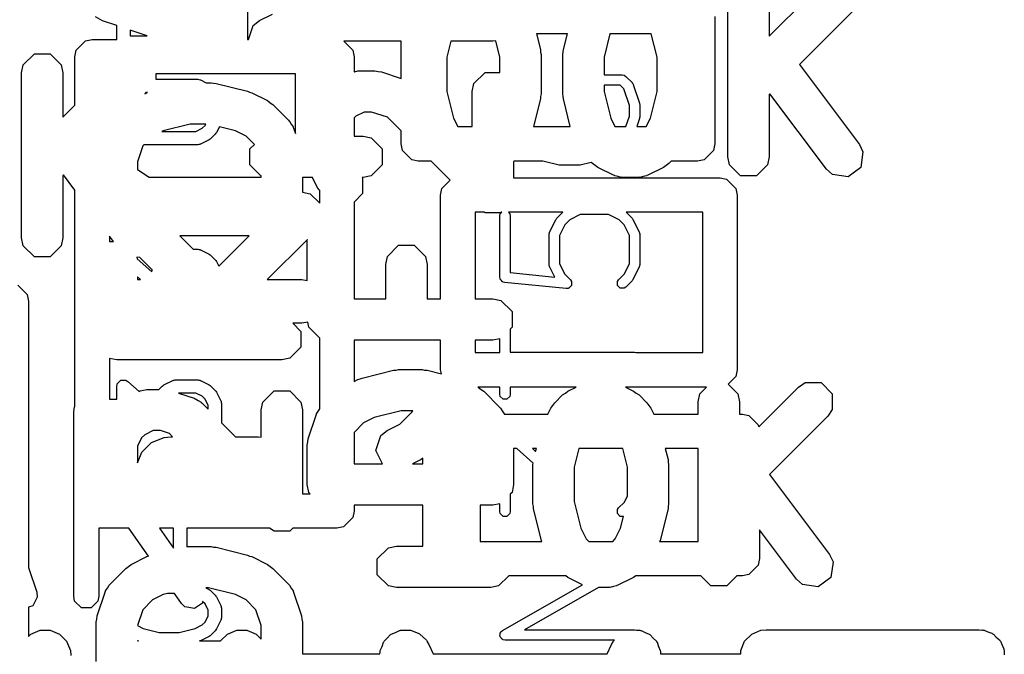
# Model space of a CAD drawing. Extents: x 95.1 to 121.9, y -82.3 to -63.1.
# Tile 17 of 35: x 110.4 to 113.2, y -77.9 to -76. Entities that reach past the tile are written whole.
import ezdxf

# ---------------------------------------------------------------- set-up
doc = ezdxf.new("R2010")
doc.units = 0
doc.layers.add('BLACK', color=7, linetype='CONTINUOUS')

msp = doc.modelspace()

# ---------------------------------------------------------------- linework, layer by layer
at = {"layer": 'BLACK', "linetype": 'CONTINUOUS'}
for p, q in [((112.534, -76.06425), (112.705859, -75.892391)), ((111.017617, -75.908), (111.017617, -76.0738)), ((112.414, -76.414817), (112.414, -75.934817)), ((112.534, -75.934817), (112.534, -76.06425)), ((112.790712, -75.977244), (112.621794, -76.14616)), ((110.595786, -76.019206), (110.575448, -76.007612)), ((111.05288, -76.018295), (111.089885, -75.999791)), ((112.376, -76.007), (112.376, -76.377)), ((110.637438, -76.03309), (110.595786, -76.019206)), ((110.637438, -76.0738), (110.637438, -76.03309)), ((111.02067, -76.0738), (111.034386, -76.032648)), ((111.034386, -76.032648), (111.05288, -76.018295)), ((110.725752, -76.062528), (110.6763, -76.046044)), ((110.6763, -76.046044), (110.6763, -76.062528)), ((110.6763, -76.062528), (110.725752, -76.062528)), ((111.857822, -76.057), (111.869352, -76.103122)), ((111.947321, -76.057), (111.857822, -76.057)), ((111.935791, -76.103122), (111.947321, -76.057)), ((112.071015, -76.057), (112.054, -76.125061)), ((112.191271, -76.057), (112.071015, -76.057)), ((112.208286, -76.125061), (112.191271, -76.057)), ((110.520006, -76.104666), (110.547066, -76.077606)), ((110.547066, -76.077606), (110.5662, -76.0738)), ((110.5662, -76.0738), (110.637438, -76.0738)), ((111.017617, -76.0738), (111.02067, -76.0738)), ((111.297848, -76.07892), (111.323594, -76.104666)), ((111.464, -76.07892), (111.297848, -76.07892)), ((111.464, -76.186679), (111.464, -76.07892)), ((111.608392, -76.07892), (111.596857, -76.125061)), ((111.730985, -76.07892), (111.608392, -76.07892)), ((111.739199, -76.077286), (111.730985, -76.07892)), ((111.751143, -76.125061), (111.739199, -76.077286)), ((110.365567, -76.147456), (110.398039, -76.114984)), ((110.398039, -76.114984), (110.443961, -76.114984)), ((110.443961, -76.114984), (110.476433, -76.147456)), ((110.5162, -76.1238), (110.520006, -76.104666)), ((110.5162, -76.26465), (110.5162, -76.1238)), ((111.323594, -76.104666), (111.3274, -76.1238)), ((111.3274, -76.1238), (111.3274, -76.167619)), ((111.596857, -76.125061), (111.596857, -76.224572)), ((111.751143, -76.169201), (111.751143, -76.125061)), ((111.869352, -76.103122), (111.869709, -76.110466)), ((111.869709, -76.110466), (111.871143, -76.117674)), ((111.871143, -76.117674), (111.871143, -76.23196)), ((111.934, -76.117674), (111.935433, -76.110466)), ((111.934, -76.23196), (111.934, -76.117674)), ((111.935433, -76.110466), (111.935791, -76.103122)), ((112.054, -76.125061), (112.054, -76.176435)), ((112.208286, -76.224572), (112.208286, -76.125061)), ((110.361, -76.170417), (110.365567, -76.147456)), ((110.476433, -76.147456), (110.481, -76.170417)), ((112.621794, -76.14616), (112.796286, -76.378817)), ((110.361, -76.650417), (110.361, -76.170417)), ((110.481, -76.170417), (110.481, -76.29985)), ((110.750719, -76.1738), (110.750719, -76.189165)), ((111.156857, -76.1738), (110.750719, -76.1738)), ((111.156857, -76.347411), (111.156857, -76.1738)), ((111.3274, -76.167619), (111.328884, -76.167324)), ((111.328884, -76.167324), (111.33816, -76.164785)), ((111.33816, -76.164785), (111.339465, -76.16522)), ((111.339465, -76.16522), (111.342413, -76.164634)), ((111.342413, -76.164634), (111.388128, -76.164634)), ((111.388128, -76.164634), (111.397561, -76.16651)), ((111.397561, -76.16651), (111.407102, -76.167713)), ((111.407102, -76.167713), (111.464, -76.186679)), ((111.675552, -76.201673), (111.708024, -76.169201)), ((111.708024, -76.169201), (111.751143, -76.169201)), ((112.054, -76.176435), (112.106758, -76.176435)), ((112.106758, -76.176435), (112.112481, -76.177573)), ((112.112481, -76.177573), (112.117332, -76.180815)), ((112.117332, -76.180815), (112.135262, -76.198743)), ((110.750719, -76.189165), (110.872152, -76.189165)), ((110.872152, -76.189165), (110.873106, -76.189354)), ((110.873106, -76.189354), (110.873529, -76.189214)), ((110.873529, -76.189214), (110.876532, -76.190036)), ((110.876532, -76.190036), (110.879588, -76.190644)), ((110.879588, -76.190644), (110.879902, -76.190958)), ((110.879902, -76.190958), (110.880842, -76.191216)), ((110.880842, -76.191216), (110.897265, -76.199428)), ((110.897265, -76.199428), (110.911902, -76.199428)), ((110.911902, -76.199428), (110.919109, -76.200861)), ((110.919109, -76.200861), (110.926454, -76.201219)), ((110.926454, -76.201219), (111.017883, -76.224076)), ((111.670985, -76.224634), (111.675552, -76.201673)), ((112.100564, -76.206345), (112.054, -76.206345)), ((112.054, -76.206345), (112.054, -76.224572)), ((112.111615, -76.217395), (112.100564, -76.206345)), ((112.135262, -76.198743), (112.135678, -76.199365)), ((112.135678, -76.199365), (112.135985, -76.199519)), ((112.135985, -76.199519), (112.13717, -76.201598)), ((112.13717, -76.201598), (112.138504, -76.203594)), ((112.138504, -76.203594), (112.138504, -76.203938)), ((112.138504, -76.203938), (112.138875, -76.204589)), ((112.138875, -76.204589), (112.156802, -76.258373)), ((110.722529, -76.228027), (110.718804, -76.231751)), ((110.718804, -76.231751), (110.725069, -76.228619)), ((110.72723, -76.228027), (110.722529, -76.228027)), ((110.725069, -76.228619), (110.72723, -76.228027)), ((111.017883, -76.224076), (111.023825, -76.226883)), ((111.023825, -76.226883), (111.030164, -76.228619)), ((111.030164, -76.228619), (111.075878, -76.251476)), ((111.596857, -76.224572), (111.616325, -76.302446)), ((111.670985, -76.327), (111.670985, -76.224634)), ((111.869709, -76.239167), (111.869352, -76.246512)), ((111.871143, -76.23196), (111.869709, -76.239167)), ((111.935433, -76.239167), (111.934, -76.23196)), ((111.935791, -76.246512), (111.935433, -76.239167)), ((112.054, -76.224572), (112.073468, -76.302446)), ((112.12766, -76.26553), (112.111615, -76.217395)), ((112.188817, -76.302446), (112.208286, -76.224572)), ((112.536079, -76.231874), (112.534, -76.233954)), ((112.534, -76.233954), (112.534, -76.414817)), ((112.700286, -76.450817), (112.536079, -76.231874)), ((110.481, -76.29985), (110.5162, -76.26465)), ((111.075878, -76.251476), (111.083482, -76.257378)), ((111.083482, -76.257378), (111.091471, -76.262716)), ((111.091471, -76.262716), (111.137187, -76.308431)), ((111.869352, -76.246512), (111.84923, -76.327)), ((111.955913, -76.327), (111.935791, -76.246512)), ((112.12766, -76.29653), (112.12766, -76.26553)), ((112.156802, -76.258373), (112.157101, -76.260747)), ((112.157101, -76.260747), (112.15757, -76.263102)), ((112.15757, -76.263102), (112.15757, -76.298958)), ((111.33224, -76.296803), (111.3274, -76.301643)), ((111.356578, -76.284634), (111.33224, -76.296803)), ((111.378391, -76.284634), (111.356578, -76.284634)), ((111.424289, -76.299933), (111.378391, -76.284634)), ((112.117503, -76.327), (112.12766, -76.29653)), ((110.850719, -76.319428), (110.772843, -76.338896)), ((110.896321, -76.319428), (110.850719, -76.319428)), ((110.885971, -76.331926), (110.894173, -76.323724)), ((110.894173, -76.323724), (110.896321, -76.319428)), ((111.137187, -76.308431), (111.138856, -76.310929)), ((111.138856, -76.310929), (111.140087, -76.311545)), ((111.140087, -76.311545), (111.144847, -76.319896)), ((111.144847, -76.319896), (111.150193, -76.327896)), ((111.3274, -76.301643), (111.3274, -76.354817)), ((111.464, -76.339644), (111.424289, -76.299933)), ((111.616325, -76.302446), (111.628602, -76.327)), ((112.073468, -76.302446), (112.085745, -76.327)), ((112.156802, -76.303687), (112.149031, -76.327)), ((112.157101, -76.301312), (112.156802, -76.303687)), ((112.15757, -76.298958), (112.157101, -76.301312)), ((112.17654, -76.327), (112.188817, -76.302446)), ((110.772843, -76.338896), (110.768375, -76.34113)), ((110.768375, -76.34113), (110.867564, -76.34113)), ((110.867564, -76.34113), (110.885971, -76.331926)), ((110.923883, -76.348974), (110.911219, -76.361637)), ((110.925613, -76.346385), (110.923883, -76.348974)), ((110.927524, -76.343923), (110.925613, -76.346385)), ((110.935853, -76.327262), (110.927524, -76.343923)), ((110.982389, -76.338896), (110.935853, -76.327262)), ((111.013505, -76.354454), (110.982389, -76.338896)), ((111.037593, -76.378543), (111.013505, -76.354454)), ((111.150193, -76.327896), (111.150193, -76.329272)), ((111.150193, -76.329272), (111.151681, -76.331883)), ((111.151681, -76.331883), (111.156857, -76.347411)), ((111.3274, -76.354817), (111.354, -76.354817)), ((111.354, -76.354817), (111.376961, -76.359384)), ((111.464, -76.377), (111.464, -76.339644)), ((111.628602, -76.327), (111.670985, -76.327)), ((111.84923, -76.327), (111.955913, -76.327)), ((112.085745, -76.327), (112.117503, -76.327)), ((112.149031, -76.327), (112.17654, -76.327)), ((110.712916, -76.383267), (110.697617, -76.429165)), ((110.716191, -76.379992), (110.712916, -76.383267)), ((110.872152, -76.379992), (110.716191, -76.379992)), ((110.873106, -76.379802), (110.872152, -76.379992)), ((110.873529, -76.379943), (110.873106, -76.379802)), ((110.876532, -76.37912), (110.873529, -76.379943)), ((110.879588, -76.378513), (110.876532, -76.37912)), ((110.879902, -76.378198), (110.879588, -76.378513)), ((110.880842, -76.377941), (110.879902, -76.378198)), ((110.90617, -76.365276), (110.880842, -76.377941)), ((110.908632, -76.363364), (110.90617, -76.365276)), ((110.911219, -76.361637), (110.908632, -76.363364)), ((111.024281, -76.391856), (111.037593, -76.378543)), ((111.376961, -76.359384), (111.409433, -76.391856)), ((111.467806, -76.396134), (111.464, -76.377)), ((112.376, -76.377), (112.372194, -76.396134)), ((112.796286, -76.378817), (112.806409, -76.399926)), ((111.024281, -76.437778), (111.024281, -76.391856)), ((111.409433, -76.391856), (111.409433, -76.437778)), ((111.494866, -76.423194), (111.467806, -76.396134)), ((112.372194, -76.396134), (112.345134, -76.423194)), ((112.806409, -76.399926), (112.799914, -76.445387)), ((110.697617, -76.429165), (110.697617, -76.452105)), ((111.056753, -76.47025), (111.024281, -76.437778)), ((111.409433, -76.437778), (111.376961, -76.47025)), ((111.514, -76.427), (111.494866, -76.423194)), ((111.551356, -76.427), (111.514, -76.427)), ((111.607014, -76.482658), (111.551356, -76.427)), ((111.792383, -76.427), (111.790985, -76.428398)), ((111.790985, -76.428398), (111.790985, -76.476)), ((111.876003, -76.427), (111.792383, -76.427)), ((111.923851, -76.438962), (111.876003, -76.427)), ((111.925677, -76.439051), (111.923851, -76.438962)), ((111.927478, -76.439409), (111.925677, -76.439051)), ((111.981262, -76.439409), (111.927478, -76.439409)), ((111.983062, -76.439051), (111.981262, -76.439409)), ((111.984889, -76.438962), (111.983062, -76.439051)), ((112.016755, -76.430995), (111.984889, -76.438962)), ((112.020146, -76.434386), (112.016755, -76.430995)), ((112.028137, -76.439725), (112.020146, -76.434386)), ((112.035739, -76.445626), (112.028137, -76.439725)), ((112.234151, -76.439723), (112.226547, -76.445626)), ((112.24214, -76.434386), (112.234151, -76.439723)), ((112.249526, -76.427), (112.24214, -76.434386)), ((112.326, -76.427), (112.249526, -76.427)), ((112.345134, -76.423194), (112.326, -76.427)), ((112.418567, -76.437778), (112.414, -76.414817)), ((112.451039, -76.47025), (112.418567, -76.437778)), ((112.529433, -76.437778), (112.496961, -76.47025)), ((112.534, -76.414817), (112.529433, -76.437778)), ((110.483079, -76.467474), (110.481, -76.469554)), ((110.481, -76.469554), (110.481, -76.650417)), ((110.5162, -76.511635), (110.483079, -76.467474)), ((110.697617, -76.452105), (110.731572, -76.473714)), ((112.081453, -76.468483), (112.035739, -76.445626)), ((112.084351, -76.469276), (112.081453, -76.468483)), ((112.085325, -76.47025), (112.084351, -76.469276)), ((112.177934, -76.469276), (112.176961, -76.47025)), ((112.180833, -76.468483), (112.177934, -76.469276)), ((112.226547, -76.445626), (112.180833, -76.468483)), ((112.717716, -76.466445), (112.700286, -76.450817)), ((112.763177, -76.47294), (112.717716, -76.466445)), ((112.799914, -76.445387), (112.763177, -76.47294)), ((110.731572, -76.473714), (111.057617, -76.473714)), ((111.057617, -76.470421), (111.056753, -76.47025)), ((111.057617, -76.473714), (111.057617, -76.470421)), ((111.177617, -76.474817), (111.177617, -76.517861)), ((111.206136, -76.474817), (111.177617, -76.474817)), ((111.220176, -76.502896), (111.206136, -76.474817)), ((111.354, -76.474817), (111.351369, -76.474817)), ((111.351369, -76.474817), (111.352132, -76.475959)), ((111.352132, -76.475959), (111.352132, -76.521881)), ((111.376961, -76.47025), (111.354, -76.474817)), ((111.582806, -76.506866), (111.607014, -76.482658)), ((111.790985, -76.476), (112.391, -76.476)), ((112.094757, -76.472126), (112.085325, -76.47025)), ((112.104033, -76.474666), (112.094757, -76.472126)), ((112.105338, -76.47423), (112.104033, -76.474666)), ((112.108286, -76.474817), (112.105338, -76.47423)), ((112.154, -76.474817), (112.108286, -76.474817)), ((112.156947, -76.47423), (112.154, -76.474817)), ((112.158253, -76.474666), (112.156947, -76.47423)), ((112.167528, -76.472126), (112.158253, -76.474666)), ((112.176961, -76.47025), (112.167528, -76.472126)), ((112.391, -76.476), (112.410134, -76.479806)), ((112.410134, -76.479806), (112.437194, -76.506866)), ((112.496961, -76.47025), (112.451039, -76.47025)), ((110.5162, -77.140903), (110.5162, -76.511635)), ((111.177617, -76.517861), (111.2001, -76.522334)), ((111.2001, -76.522334), (111.2274, -76.549634)), ((111.226078, -76.5105), (111.220176, -76.502896)), ((111.2274, -76.512478), (111.226078, -76.5105)), ((111.2274, -76.549634), (111.2274, -76.512478)), ((111.352132, -76.521881), (111.3274, -76.546613)), ((111.579, -76.526), (111.582806, -76.506866)), ((111.579, -76.827492), (111.579, -76.526)), ((112.437194, -76.506866), (112.441, -76.526)), ((112.441, -76.526), (112.441, -77.034)), ((111.3274, -76.546613), (111.3274, -76.827492)), ((111.706213, -76.576), (111.679, -76.576)), ((111.679, -76.576), (111.679, -76.827492)), ((111.708024, -76.57721), (111.706213, -76.576)), ((111.753946, -76.57721), (111.708024, -76.57721)), ((111.751171, -76.585807), (111.752309, -76.580084)), ((111.752309, -76.580084), (111.756393, -76.576)), ((111.755156, -76.576), (111.753946, -76.57721)), ((111.756393, -76.576), (111.755156, -76.576)), ((111.775859, -76.576), (111.779943, -76.580084)), ((111.934063, -76.576), (111.775859, -76.576)), ((111.779943, -76.580084), (111.781081, -76.585807)), ((111.916903, -76.59316), (111.934063, -76.576)), ((111.984792, -76.582834), (111.954266, -76.598097)), ((112.067372, -76.582834), (111.984792, -76.582834)), ((112.0979, -76.598098), (112.067372, -76.582834)), ((112.1181, -76.576), (112.135262, -76.59316)), ((112.341, -76.576), (112.1181, -76.576)), ((112.341, -76.984), (112.341, -76.576)), ((111.751171, -76.765087), (111.751171, -76.585807)), ((111.781081, -76.585807), (111.781081, -76.751552)), ((111.896174, -76.632903), (111.914102, -76.597047)), ((111.914102, -76.597047), (111.915569, -76.595155)), ((111.915569, -76.595155), (111.916903, -76.59316)), ((111.939768, -76.612595), (111.924505, -76.643121)), ((111.954266, -76.598097), (111.939768, -76.612595)), ((112.112396, -76.612593), (112.0979, -76.598098)), ((112.12766, -76.643121), (112.112396, -76.612593)), ((112.135262, -76.59316), (112.136597, -76.595158)), ((112.136597, -76.595158), (112.138063, -76.597047)), ((112.138063, -76.597047), (112.155991, -76.632903)), ((111.894595, -76.639591), (111.89474, -76.638857)), ((111.894595, -76.729231), (111.894595, -76.639591)), ((111.894632, -76.638531), (111.895265, -76.636218)), ((111.89474, -76.638857), (111.894632, -76.638531)), ((111.895265, -76.636218), (111.895733, -76.633868)), ((111.895733, -76.633868), (111.895976, -76.633624)), ((111.895976, -76.633624), (111.896174, -76.632903)), ((112.155991, -76.632903), (112.156188, -76.633624)), ((112.156188, -76.633624), (112.156432, -76.633868)), ((112.156432, -76.633868), (112.156898, -76.636216)), ((112.156898, -76.636216), (112.157533, -76.63853)), ((112.157533, -76.63853), (112.157424, -76.638856)), ((112.157424, -76.638856), (112.15757, -76.639591)), ((112.15757, -76.639591), (112.15757, -76.729231)), ((110.365567, -76.673378), (110.361, -76.650417)), ((110.481, -76.650417), (110.476433, -76.673378)), ((110.628327, -76.661138), (110.6162, -76.644968)), ((110.6162, -76.644968), (110.6162, -76.661138)), ((110.6162, -76.661138), (110.628327, -76.661138)), ((110.821102, -76.6445), (110.859652, -76.68305)), ((111.022498, -76.6445), (110.821102, -76.6445)), ((110.934308, -76.732689), (111.022498, -76.6445)), ((111.191805, -76.654796), (111.075102, -76.7715)), ((111.190985, -76.65892), (111.191805, -76.654796)), ((111.190985, -76.77452), (111.190985, -76.65892)), ((111.924505, -76.643121), (111.924505, -76.725701)), ((112.12766, -76.725701), (112.12766, -76.643121)), ((110.398039, -76.70585), (110.365567, -76.673378)), ((110.476433, -76.673378), (110.443961, -76.70585)), ((110.859652, -76.68305), (110.872152, -76.68305)), ((110.872152, -76.68305), (110.873106, -76.683239)), ((110.873106, -76.683239), (110.873529, -76.683099)), ((110.873529, -76.683099), (110.876532, -76.683921)), ((110.876532, -76.683921), (110.879588, -76.684529)), ((110.879588, -76.684529), (110.879902, -76.684843)), ((110.879902, -76.684843), (110.880842, -76.685101)), ((110.880842, -76.685101), (110.90617, -76.697766)), ((110.90617, -76.697766), (110.908626, -76.699672)), ((111.424123, -76.704531), (111.456595, -76.672059)), ((111.456595, -76.672059), (111.502517, -76.672059)), ((111.502517, -76.672059), (111.534989, -76.704531)), ((110.443961, -76.70585), (110.398039, -76.70585)), ((110.704764, -76.707766), (110.695605, -76.706458)), ((110.695605, -76.706458), (110.696592, -76.711419)), ((110.696592, -76.711419), (110.73955, -76.749007)), ((110.741014, -76.744016), (110.704764, -76.707766)), ((110.908626, -76.699672), (110.91122, -76.701405)), ((110.91122, -76.701405), (110.923884, -76.714069)), ((110.923884, -76.714069), (110.925612, -76.716656)), ((110.925612, -76.716656), (110.927524, -76.719119)), ((110.927524, -76.719119), (110.934308, -76.732689)), ((111.419556, -76.727492), (111.424123, -76.704531)), ((111.419556, -76.827492), (111.419556, -76.727492)), ((111.534989, -76.704531), (111.539556, -76.727492)), ((111.539556, -76.727492), (111.539556, -76.827492)), ((111.924505, -76.725701), (111.939768, -76.756227)), ((112.112396, -76.756228), (112.12766, -76.725701)), ((110.73955, -76.749007), (110.739618, -76.748758)), ((110.739618, -76.748758), (110.740227, -76.7457)), ((110.740227, -76.7457), (110.740543, -76.745383)), ((110.740543, -76.745383), (110.7408, -76.744446)), ((110.7408, -76.744446), (110.741014, -76.744016)), ((111.781081, -76.751552), (111.910459, -76.76449)), ((111.89474, -76.729964), (111.894595, -76.729231)), ((111.894632, -76.730291), (111.89474, -76.729964)), ((111.895265, -76.732603), (111.894632, -76.730291)), ((111.895733, -76.734954), (111.895265, -76.732603)), ((111.895976, -76.735197), (111.895733, -76.734954)), ((111.896174, -76.735919), (111.895976, -76.735197)), ((111.910459, -76.76449), (111.896174, -76.735919)), ((112.155991, -76.735919), (112.138063, -76.771775)), ((112.156188, -76.735197), (112.155991, -76.735919)), ((112.156432, -76.734954), (112.156188, -76.735197)), ((112.156898, -76.732605), (112.156432, -76.734954)), ((112.157533, -76.730292), (112.156898, -76.732605)), ((112.15757, -76.729231), (112.157424, -76.729965)), ((112.157424, -76.729965), (112.157533, -76.730292)), ((110.706241, -76.7715), (110.697617, -76.763953)), ((110.697617, -76.763953), (110.697617, -76.7715)), ((110.697617, -76.7715), (110.706241, -76.7715)), ((111.075102, -76.7715), (111.1758, -76.7715)), ((111.1758, -76.7715), (111.190985, -76.77452)), ((111.751882, -76.768664), (111.751171, -76.765087)), ((111.751808, -76.769407), (111.751882, -76.768664)), ((111.752101, -76.769765), (111.751808, -76.769407)), ((111.752309, -76.77081), (111.752101, -76.769765)), ((111.755869, -76.77437), (111.752309, -76.77081)), ((111.759057, -76.778266), (111.755869, -76.77437)), ((111.760075, -76.778576), (111.759057, -76.778266)), ((111.760403, -76.778904), (111.760075, -76.778576)), ((111.761149, -76.778904), (111.760403, -76.778904)), ((111.764638, -76.779968), (111.761149, -76.778904)), ((111.943918, -76.797896), (111.764638, -76.779968)), ((111.939768, -76.756227), (111.955981, -76.77244)), ((111.955981, -76.77244), (111.959223, -76.777292)), ((111.959223, -76.777292), (111.959223, -76.778082)), ((111.959223, -76.778082), (111.959724, -76.778695)), ((111.959724, -76.778695), (111.959223, -76.783704)), ((111.959223, -76.783704), (111.959223, -76.788738)), ((112.092941, -76.777291), (112.096184, -76.77244)), ((112.092941, -76.788738), (112.092941, -76.777291)), ((112.096184, -76.77244), (112.112396, -76.756228)), ((112.135262, -76.775662), (112.117332, -76.79359)), ((112.136597, -76.773663), (112.135262, -76.775662)), ((112.138063, -76.771775), (112.136597, -76.773663)), ((110.349934, -76.788006), (110.376994, -76.815066)), ((111.949726, -76.797333), (111.943918, -76.797896)), ((111.950338, -76.796832), (111.949726, -76.797333)), ((111.951129, -76.796832), (111.950338, -76.796832)), ((111.954689, -76.793271), (111.951129, -76.796832)), ((111.958585, -76.790084), (111.954689, -76.793271)), ((111.958663, -76.789297), (111.958585, -76.790084)), ((111.959223, -76.788738), (111.958663, -76.789297)), ((112.101034, -76.796832), (112.092941, -76.788738)), ((112.112481, -76.796832), (112.101034, -76.796832)), ((112.117332, -76.79359), (112.112481, -76.796832)), ((110.376994, -76.815066), (110.3808, -76.8342)), ((110.3808, -76.8342), (110.3808, -77.608721)), ((111.3274, -76.827492), (111.419556, -76.827492)), ((111.539556, -76.827492), (111.579, -76.827492)), ((111.679, -76.827492), (111.730985, -76.827492)), ((111.730985, -76.827492), (111.753946, -76.832059)), ((111.753946, -76.832059), (111.786418, -76.864531)), ((111.786418, -76.864531), (111.786418, -76.910453)), ((111.1758, -76.8985), (111.149368, -76.8985)), ((111.149368, -76.8985), (111.17305, -76.922182)), ((111.192513, -76.895175), (111.1758, -76.8985)), ((111.195552, -76.910453), (111.192513, -76.895175)), ((111.17305, -76.922182), (111.17305, -76.968104)), ((111.2274, -76.942301), (111.195552, -76.910453)), ((111.786418, -76.910453), (111.781081, -76.91579)), ((111.781081, -76.91579), (111.781081, -76.983197)), ((111.2274, -77.147276), (111.2274, -76.942301)), ((111.3274, -76.947492), (111.3274, -77.067915)), ((111.579, -76.947492), (111.3274, -76.947492)), ((111.579, -77.034), (111.579, -76.947492)), ((111.730985, -76.947492), (111.679, -76.947492)), ((111.679, -76.947492), (111.679, -76.984)), ((111.751171, -76.943476), (111.730985, -76.947492)), ((111.751171, -76.984), (111.751171, -76.943476)), ((111.17305, -76.968104), (111.140578, -77.000576)), ((111.679, -76.984), (111.751171, -76.984)), ((111.781081, -76.983197), (112.142615, -76.983197)), ((112.142615, -76.983197), (112.146653, -76.984)), ((112.146653, -76.984), (112.341, -76.984)), ((110.637617, -77.005143), (110.6162, -77.000883)), ((110.6162, -77.000883), (110.6162, -77.119365)), ((111.117617, -77.005143), (110.637617, -77.005143)), ((111.140578, -77.000576), (111.117617, -77.005143)), ((111.350718, -77.057854), (111.442147, -77.034997)), ((111.442147, -77.034997), (111.449491, -77.034639)), ((111.449491, -77.034639), (111.456699, -77.033206)), ((111.456699, -77.033206), (111.52527, -77.033206)), ((111.52527, -77.033206), (111.532477, -77.034639)), ((111.532477, -77.034639), (111.539822, -77.034997)), ((111.539822, -77.034997), (111.581258, -77.045356)), ((111.581258, -77.045356), (111.579, -77.034)), ((112.441, -77.034), (112.437194, -77.053134)), ((110.638917, -77.074956), (110.64375, -77.070122)), ((110.64375, -77.070122), (110.648255, -77.064974)), ((110.648255, -77.064974), (110.648944, -77.064928)), ((110.648944, -77.064928), (110.649433, -77.06444)), ((110.649433, -77.06444), (110.656267, -77.06444)), ((110.656267, -77.06444), (110.663094, -77.063985)), ((110.663094, -77.063985), (110.663884, -77.06444)), ((110.663884, -77.06444), (110.664305, -77.06444)), ((110.664305, -77.06444), (110.664876, -77.065011)), ((110.664876, -77.065011), (110.669664, -77.067769)), ((110.669664, -77.067769), (110.703032, -77.096966)), ((110.774816, -77.077676), (110.800145, -77.065012)), ((110.800145, -77.065012), (110.801082, -77.064755)), ((110.801082, -77.064755), (110.801398, -77.06444)), ((110.801398, -77.06444), (110.804454, -77.063832)), ((110.804454, -77.063832), (110.807457, -77.06301)), ((110.807457, -77.06301), (110.807879, -77.06315)), ((110.807879, -77.06315), (110.808834, -77.062961)), ((110.808834, -77.062961), (110.872152, -77.062961)), ((110.872152, -77.062961), (110.873106, -77.06315)), ((110.873106, -77.06315), (110.873529, -77.06301)), ((110.873529, -77.06301), (110.876532, -77.063832)), ((110.876532, -77.063832), (110.879588, -77.06444)), ((110.879588, -77.06444), (110.879902, -77.064754)), ((110.879902, -77.064754), (110.880842, -77.065012)), ((110.880842, -77.065012), (110.90617, -77.077677)), ((111.3274, -77.067915), (111.338437, -77.062397)), ((111.338437, -77.062397), (111.344775, -77.060661)), ((111.344775, -77.060661), (111.350718, -77.057854)), ((112.437194, -77.053134), (112.414666, -77.075661)), ((110.637438, -77.082392), (110.638515, -77.076973)), ((110.637438, -77.119365), (110.637438, -77.082392)), ((110.638462, -77.076167), (110.638739, -77.07585)), ((110.638515, -77.076973), (110.638462, -77.076167)), ((110.638739, -77.07585), (110.638917, -77.074956)), ((110.703032, -77.096966), (110.70511, -77.096397)), ((110.70511, -77.096397), (110.706084, -77.095424)), ((110.706084, -77.095424), (110.715516, -77.093547)), ((110.715516, -77.093547), (110.724792, -77.091008)), ((110.724792, -77.091008), (110.726097, -77.091443)), ((110.726097, -77.091443), (110.729045, -77.090857)), ((110.729045, -77.090857), (110.760227, -77.090857)), ((110.760227, -77.090857), (110.769766, -77.081317)), ((110.769766, -77.081317), (110.772353, -77.079587)), ((110.772353, -77.079587), (110.774816, -77.077676)), ((110.90617, -77.077677), (110.908626, -77.079583)), ((110.908626, -77.079583), (110.91122, -77.081316)), ((110.91122, -77.081316), (110.923884, -77.09398)), ((110.923884, -77.09398), (110.925612, -77.096567)), ((110.925612, -77.096567), (110.927524, -77.09903)), ((110.927524, -77.09903), (110.940187, -77.124357)), ((111.062184, -77.127896), (111.094656, -77.095424)), ((111.094656, -77.095424), (111.140578, -77.095424)), ((111.140578, -77.095424), (111.17305, -77.127896)), ((111.751171, -77.084), (111.686738, -77.084)), ((111.686738, -77.084), (111.689246, -77.085254)), ((111.689246, -77.085254), (111.69685, -77.091156)), ((111.69685, -77.091156), (111.704839, -77.096494)), ((111.704839, -77.096494), (111.750555, -77.142209)), ((111.751171, -77.10572), (111.751171, -77.084)), ((111.781081, -77.084), (111.781081, -77.10572)), ((111.973183, -77.084), (111.781081, -77.084)), ((111.941568, -77.101905), (111.949167, -77.096008)), ((111.949167, -77.096008), (111.973183, -77.084)), ((112.115959, -77.084), (112.139975, -77.096008)), ((112.351851, -77.084), (112.115959, -77.084)), ((112.139975, -77.096008), (112.14758, -77.10191)), ((112.331995, -77.103856), (112.351851, -77.084)), ((112.414666, -77.075661), (112.442861, -77.103856)), ((112.503457, -77.20022), (112.619287, -77.084391)), ((112.619287, -77.084391), (112.638753, -77.071384)), ((112.638753, -77.071384), (112.684675, -77.071384)), ((112.684675, -77.071384), (112.717147, -77.103856)), ((110.6162, -77.119365), (110.637438, -77.119365)), ((110.867564, -77.101823), (110.817395, -77.101823)), ((110.817395, -77.101823), (110.862304, -77.116793)), ((110.862304, -77.116793), (110.864915, -77.118281)), ((110.864915, -77.118281), (110.866292, -77.118281)), ((110.866292, -77.118281), (110.874284, -77.123621)), ((110.885969, -77.111025), (110.867564, -77.101823)), ((110.874284, -77.123621), (110.882643, -77.128386)), ((110.894174, -77.11923), (110.885969, -77.111025)), ((110.903376, -77.137634), (110.894174, -77.11923)), ((110.940187, -77.124357), (110.940444, -77.125296)), ((110.940444, -77.125296), (110.940759, -77.125611)), ((110.940759, -77.125611), (110.941366, -77.128666)), ((111.057617, -77.150857), (111.062184, -77.127896)), ((111.17305, -77.127896), (111.177617, -77.150857)), ((111.752309, -77.111443), (111.751171, -77.10572)), ((111.760403, -77.119537), (111.752309, -77.111443)), ((111.771849, -77.119537), (111.760403, -77.119537)), ((111.779943, -77.111443), (111.771849, -77.119537)), ((111.781081, -77.10572), (111.779943, -77.111443)), ((111.910717, -77.130104), (111.933574, -77.107247)), ((111.933574, -77.107247), (111.941568, -77.101905)), ((112.14758, -77.10191), (112.155567, -77.107247)), ((112.155567, -77.107247), (112.178425, -77.130103)), ((112.327428, -77.126817), (112.331995, -77.103856)), ((112.327428, -77.163), (112.327428, -77.126817)), ((112.442861, -77.103856), (112.447428, -77.126817)), ((112.447428, -77.126817), (112.447428, -77.163)), ((112.717147, -77.103856), (112.717147, -77.149778)), ((110.512375, -77.155941), (110.515159, -77.141944)), ((110.512375, -77.692389), (110.512375, -77.155941)), ((110.515159, -77.141944), (110.5162, -77.140903)), ((110.882643, -77.128386), (110.883259, -77.129619)), ((110.883259, -77.129619), (110.885757, -77.131288)), ((110.885757, -77.131288), (110.903376, -77.148907)), ((110.903376, -77.148907), (110.903376, -77.137634)), ((110.941366, -77.128666), (110.942189, -77.13167)), ((110.942189, -77.13167), (110.942048, -77.132092)), ((110.942048, -77.132092), (110.942238, -77.133047)), ((110.942238, -77.133047), (110.942238, -77.187769)), ((111.057617, -77.229568), (111.057617, -77.150857)), ((111.177617, -77.150857), (111.177617, -77.3946)), ((111.218409, -77.161674), (111.223751, -77.153677)), ((111.223751, -77.153677), (111.2274, -77.147276)), ((111.464087, -77.153206), (111.386211, -77.172674)), ((111.497724, -77.153206), (111.464087, -77.153206)), ((111.495087, -77.157161), (111.497724, -77.153206)), ((111.750555, -77.142209), (111.752224, -77.144707)), ((111.752224, -77.144707), (111.753455, -77.145323)), ((111.753455, -77.145323), (111.758215, -77.153674)), ((111.758215, -77.153674), (111.763561, -77.161674)), ((111.890825, -77.163), (111.899476, -77.145698)), ((111.899476, -77.145698), (111.90538, -77.13809)), ((111.90538, -77.13809), (111.910717, -77.130104)), ((112.178425, -77.130103), (112.183768, -77.138099)), ((112.183768, -77.138099), (112.189666, -77.145698)), ((112.189666, -77.145698), (112.198317, -77.163)), ((112.717147, -77.149778), (112.70414, -77.169244)), ((111.194064, -77.234232), (111.216921, -77.165662)), ((111.216921, -77.165662), (111.218409, -77.163051)), ((111.218409, -77.163051), (111.218409, -77.161674)), ((111.386211, -77.172674), (111.355097, -77.188231)), ((111.460456, -77.191791), (111.495087, -77.157161)), ((111.763561, -77.161674), (111.763561, -77.163)), ((111.763561, -77.163), (111.890825, -77.163)), ((112.198317, -77.163), (112.327428, -77.163)), ((112.447428, -77.163), (112.456, -77.163)), ((112.456, -77.163), (112.475134, -77.166806)), ((112.475134, -77.166806), (112.502194, -77.193866)), ((112.70414, -77.169244), (112.535222, -77.33816)), ((110.74321, -77.210857), (110.718872, -77.223026)), ((110.765023, -77.210857), (110.74321, -77.210857)), ((110.79056, -77.219369), (110.765023, -77.210857)), ((110.942238, -77.187769), (110.983169, -77.2287)), ((111.355097, -77.188231), (111.3274, -77.215928)), ((111.404957, -77.224648), (111.423451, -77.210295)), ((111.423451, -77.210295), (111.460456, -77.191791)), ((112.502194, -77.193866), (112.503457, -77.20022)), ((110.709787, -77.232111), (110.697617, -77.256451)), ((110.718872, -77.223026), (110.709787, -77.232111)), ((110.738354, -77.245823), (110.774979, -77.230652)), ((110.774979, -77.230652), (110.7948, -77.2287)), ((110.799887, -77.228696), (110.79056, -77.219369)), ((110.7948, -77.2287), (110.799889, -77.2287)), ((110.799889, -77.2287), (110.799887, -77.228696)), ((110.983169, -77.2287), (111.0488, -77.2287)), ((111.0488, -77.2287), (111.057617, -77.229568)), ((111.192861, -77.243772), (111.194064, -77.234232)), ((111.3274, -77.215928), (111.3274, -77.307492)), ((111.390436, -77.268214), (111.404957, -77.224648)), ((110.697617, -77.256451), (110.697617, -77.304528)), ((110.710323, -77.273854), (110.738354, -77.245823)), ((111.190985, -77.253206), (111.192861, -77.243772)), ((111.190985, -77.367492), (111.190985, -77.253206)), ((111.410075, -77.307492), (111.390436, -77.268214)), ((111.790985, -77.263), (111.790985, -77.367492)), ((111.800228, -77.263), (111.790985, -77.263)), ((111.848338, -77.305096), (111.800228, -77.263)), ((111.84565, -77.263), (111.855167, -77.271328)), ((111.857249, -77.263), (111.84565, -77.263)), ((111.855167, -77.271328), (111.857249, -77.263)), ((111.980943, -77.263), (111.967428, -77.317061)), ((112.108199, -77.263), (111.980943, -77.263)), ((112.121714, -77.317061), (112.108199, -77.263)), ((112.231893, -77.263), (112.239923, -77.295122)), ((112.327428, -77.263), (112.231893, -77.263)), ((112.327428, -77.533), (112.327428, -77.263)), ((110.697617, -77.304528), (110.710323, -77.273854)), ((111.522833, -77.294767), (111.497384, -77.307492)), ((111.527428, -77.2912), (111.522833, -77.294767)), ((111.527428, -77.307492), (111.527428, -77.2912)), ((112.239923, -77.295122), (112.24028, -77.302466)), ((111.3274, -77.307492), (111.410075, -77.307492)), ((111.497384, -77.307492), (111.527428, -77.307492)), ((111.847428, -77.309674), (111.848338, -77.305096)), ((111.847428, -77.42396), (111.847428, -77.309674)), ((111.967428, -77.317061), (111.967428, -77.416572)), ((112.121714, -77.40093), (112.121714, -77.317061)), ((112.24028, -77.302466), (112.241714, -77.309674)), ((112.241714, -77.309674), (112.241714, -77.42396)), ((112.535222, -77.33816), (112.709714, -77.570817)), ((111.195552, -77.390453), (111.190985, -77.367492)), ((111.790985, -77.367492), (111.786418, -77.390453)), ((111.177617, -77.3946), (111.199699, -77.3946)), ((111.199699, -77.3946), (111.195552, -77.390453)), ((111.786418, -77.390453), (111.781081, -77.39579)), ((111.781081, -77.39579), (111.781081, -77.446353)), ((112.112396, -77.419566), (112.121714, -77.40093)), ((111.3274, -77.427492), (111.3274, -77.4446)), ((111.527428, -77.427492), (111.3274, -77.427492)), ((111.527428, -77.546817), (111.527428, -77.427492)), ((111.730985, -77.427492), (111.694, -77.427492)), ((111.694, -77.427492), (111.694, -77.533)), ((111.751171, -77.423476), (111.730985, -77.427492)), ((111.751171, -77.446353), (111.751171, -77.423476)), ((111.848861, -77.431167), (111.847428, -77.42396)), ((111.849219, -77.438512), (111.848861, -77.431167)), ((111.872076, -77.52994), (111.849219, -77.438512)), ((111.967428, -77.416572), (111.986896, -77.494446)), ((112.092941, -77.440629), (112.096184, -77.435778)), ((112.092941, -77.452076), (112.092941, -77.440629)), ((112.096184, -77.435778), (112.112396, -77.419566)), ((112.239923, -77.438512), (112.217066, -77.52994)), ((112.24028, -77.431167), (112.239923, -77.438512)), ((112.241714, -77.42396), (112.24028, -77.431167)), ((111.323594, -77.463734), (111.296534, -77.490794)), ((111.3274, -77.4446), (111.323594, -77.463734)), ((111.752309, -77.452076), (111.751171, -77.446353)), ((111.760403, -77.46017), (111.752309, -77.452076)), ((111.771849, -77.46017), (111.760403, -77.46017)), ((111.779943, -77.452076), (111.771849, -77.46017)), ((111.781081, -77.446353), (111.779943, -77.452076)), ((112.101034, -77.46017), (112.092941, -77.452076)), ((112.110814, -77.46017), (112.101034, -77.46017)), ((112.102245, -77.494446), (112.110814, -77.46017)), ((110.672395, -77.4946), (110.585527, -77.4946)), ((110.585527, -77.4946), (110.585527, -77.692389)), ((110.729381, -77.576009), (110.672395, -77.4946)), ((110.761688, -77.4946), (110.802437, -77.552814)), ((110.802067, -77.4946), (110.761688, -77.4946)), ((110.802067, -77.55095), (110.802067, -77.4946)), ((111.081437, -77.4946), (110.840929, -77.4946)), ((110.840929, -77.4946), (110.840929, -77.548477)), ((111.094656, -77.503433), (111.081437, -77.4946)), ((111.149411, -77.4946), (111.140578, -77.503433)), ((111.2774, -77.4946), (111.149411, -77.4946)), ((111.296534, -77.490794), (111.2774, -77.4946)), ((111.986896, -77.494446), (112.002455, -77.525563)), ((112.086687, -77.525563), (112.102245, -77.494446)), ((112.613714, -77.642817), (112.506, -77.499198)), ((112.506, -77.499198), (112.506, -77.583)), ((111.140578, -77.503433), (111.094656, -77.503433)), ((112.002455, -77.525563), (112.009892, -77.533)), ((112.07925, -77.533), (112.086687, -77.525563)), ((110.802437, -77.552814), (110.802067, -77.55095)), ((110.840929, -77.548477), (110.843331, -77.548)), ((110.843331, -77.548), (110.911902, -77.548)), ((110.911902, -77.548), (110.919109, -77.549433)), ((110.919109, -77.549433), (110.926454, -77.549791)), ((110.926454, -77.549791), (111.017883, -77.572648)), ((111.394852, -77.583856), (111.427324, -77.551384)), ((111.427324, -77.551384), (111.450285, -77.546817)), ((111.450285, -77.546817), (111.527428, -77.546817)), ((111.694, -77.533), (111.873522, -77.533)), ((111.873522, -77.533), (111.872076, -77.52994)), ((112.009892, -77.533), (112.07925, -77.533)), ((112.217066, -77.52994), (112.21562, -77.533)), ((112.21562, -77.533), (112.327428, -77.533)), ((110.679355, -77.600048), (110.725069, -77.577191)), ((110.725069, -77.577191), (110.729381, -77.576009)), ((111.017883, -77.572648), (111.023825, -77.575455)), ((111.023825, -77.575455), (111.030164, -77.577191)), ((111.030164, -77.577191), (111.075878, -77.600048)), ((111.394852, -77.629778), (111.394852, -77.583856)), ((112.506, -77.583), (112.502194, -77.602134)), ((112.709714, -77.570817), (112.719837, -77.591926)), ((110.3808, -77.608721), (110.404834, -77.680823)), ((110.618047, -77.657003), (110.663761, -77.611288)), ((110.663761, -77.611288), (110.671759, -77.605943)), ((110.671759, -77.605943), (110.679355, -77.600048)), ((111.075878, -77.600048), (111.083482, -77.60595)), ((111.083482, -77.60595), (111.091471, -77.611288)), ((111.091471, -77.611288), (111.137187, -77.657003)), ((112.502194, -77.602134), (112.475134, -77.629194)), ((112.719837, -77.591926), (112.713342, -77.637387)), ((111.427324, -77.66225), (111.394852, -77.629778)), ((111.776782, -77.633), (111.747532, -77.66225)), ((111.943208, -77.633), (111.776782, -77.633)), ((111.949167, -77.637626), (111.943208, -77.633)), ((111.991604, -77.658844), (111.949167, -77.637626)), ((112.139975, -77.637626), (112.094261, -77.660483)), ((112.145934, -77.633), (112.139975, -77.637626)), ((112.335217, -77.633), (112.145934, -77.633)), ((112.364467, -77.66225), (112.335217, -77.633)), ((112.439639, -77.633), (112.410389, -77.66225)), ((112.456, -77.633), (112.439639, -77.633)), ((112.475134, -77.629194), (112.456, -77.633)), ((112.631144, -77.658445), (112.613714, -77.642817)), ((112.713342, -77.637387), (112.676605, -77.66494)), ((110.605041, -77.676468), (110.610383, -77.668471)), ((110.610383, -77.668471), (110.615146, -77.660117)), ((110.615146, -77.660117), (110.616377, -77.659501)), ((110.616377, -77.659501), (110.618047, -77.657003)), ((110.904514, -77.668), (110.896427, -77.668)), ((110.896427, -77.668), (110.90617, -77.672872)), ((110.982389, -77.687468), (110.904514, -77.668)), ((111.137187, -77.657003), (111.138856, -77.659501)), ((111.138856, -77.659501), (111.140087, -77.660117)), ((111.140087, -77.660117), (111.144847, -77.668468)), ((111.144847, -77.668468), (111.150193, -77.676468)), ((111.450285, -77.666817), (111.427324, -77.66225)), ((111.724571, -77.666817), (111.450285, -77.666817)), ((111.747532, -77.66225), (111.724571, -77.666817)), ((111.758706, -77.791929), (111.991604, -77.658844)), ((112.037939, -77.666817), (111.822441, -77.789959)), ((112.067428, -77.666817), (112.037939, -77.666817)), ((112.070375, -77.66623), (112.067428, -77.666817)), ((112.071681, -77.666666), (112.070375, -77.66623)), ((112.080956, -77.664126), (112.071681, -77.666666)), ((112.090389, -77.66225), (112.080956, -77.664126)), ((112.091362, -77.661276), (112.090389, -77.66225)), ((112.094261, -77.660483), (112.091362, -77.661276)), ((112.410389, -77.66225), (112.364467, -77.66225)), ((112.676605, -77.66494), (112.631144, -77.658445)), ((110.406619, -77.694982), (110.3941, -77.720021)), ((110.404834, -77.680823), (110.406619, -77.694982)), ((110.515159, -77.706386), (110.512375, -77.692389)), ((110.580696, -77.749026), (110.603553, -77.680456)), ((110.585527, -77.692389), (110.582743, -77.706386)), ((110.603553, -77.680456), (110.605041, -77.677845)), ((110.605041, -77.677845), (110.605041, -77.676468)), ((110.772843, -77.687468), (110.741729, -77.703025)), ((110.7853, -77.684354), (110.772843, -77.687468)), ((110.805222, -77.684354), (110.7853, -77.684354)), ((110.825529, -77.713364), (110.805222, -77.684354)), ((110.90617, -77.672872), (110.908632, -77.674783)), ((110.908632, -77.674783), (110.911219, -77.676511)), ((110.911219, -77.676511), (110.923883, -77.689174)), ((110.923883, -77.689174), (110.925613, -77.691762)), ((110.925613, -77.691762), (110.927524, -77.694225)), ((110.927524, -77.694225), (110.940187, -77.719553)), ((111.013505, -77.703026), (110.982389, -77.687468)), ((111.150193, -77.676468), (111.150193, -77.677844)), ((111.150193, -77.677844), (111.151681, -77.680455)), ((111.151681, -77.680455), (111.174538, -77.749026)), ((110.3941, -77.720021), (110.3808, -77.724453)), ((110.3808, -77.724453), (110.3808, -77.809515)), ((110.534954, -77.726181), (110.515159, -77.706386)), ((110.562948, -77.726181), (110.534954, -77.726181)), ((110.582743, -77.706386), (110.562948, -77.726181)), ((110.741729, -77.703025), (110.712916, -77.731839)), ((110.835836, -77.723234), (110.825529, -77.713364)), ((110.863405, -77.7281), (110.835836, -77.723234)), ((110.886338, -77.712046), (110.863405, -77.7281)), ((110.887156, -77.707406), (110.886338, -77.712046)), ((110.894173, -77.714423), (110.887156, -77.707406)), ((110.903376, -77.732828), (110.894173, -77.714423)), ((110.940187, -77.719553), (110.940443, -77.72049)), ((110.940443, -77.72049), (110.940759, -77.720806)), ((110.940759, -77.720806), (110.941366, -77.723862)), ((110.941366, -77.723862), (110.942189, -77.726865)), ((110.942189, -77.726865), (110.942048, -77.727287)), ((110.942048, -77.727287), (110.942238, -77.728242)), ((110.942238, -77.728242), (110.942238, -77.753569)), ((111.042317, -77.731839), (111.013505, -77.703026)), ((110.579493, -77.758566), (110.580696, -77.749026)), ((110.712916, -77.731839), (110.697671, -77.777572)), ((110.894173, -77.767387), (110.903376, -77.748982)), ((110.903376, -77.748982), (110.903376, -77.732828)), ((110.942189, -77.754946), (110.941366, -77.757948)), ((110.942238, -77.753569), (110.942048, -77.754523)), ((110.942048, -77.754523), (110.942189, -77.754946)), ((111.057617, -77.777736), (111.042317, -77.731839)), ((111.174538, -77.749026), (111.17574, -77.758566)), ((110.577617, -77.768), (110.579493, -77.758566)), ((110.577617, -77.882286), (110.577617, -77.768)), ((110.697671, -77.777572), (110.714303, -77.785889)), ((110.714303, -77.785889), (110.760572, -77.797457)), ((110.819105, -77.797457), (110.865369, -77.78589)), ((110.865369, -77.78589), (110.885971, -77.775589)), ((110.885971, -77.775589), (110.894173, -77.767387)), ((110.940187, -77.762258), (110.927524, -77.787586)), ((110.940443, -77.76132), (110.940187, -77.762258)), ((110.940759, -77.761005), (110.940443, -77.76132)), ((110.941366, -77.757948), (110.940759, -77.761005)), ((111.057617, -77.817456), (111.057617, -77.777736)), ((111.17574, -77.758566), (111.177617, -77.768)), ((111.177617, -77.768), (111.177617, -77.86)), ((110.3808, -77.809515), (110.387856, -77.802459)), ((110.387856, -77.802459), (110.414892, -77.79126)), ((110.414892, -77.79126), (110.444156, -77.79126)), ((110.444156, -77.79126), (110.471192, -77.802459)), ((110.471192, -77.802459), (110.491884, -77.823151)), ((110.760572, -77.797457), (110.819105, -77.797457)), ((110.90617, -77.808939), (110.880842, -77.821604)), ((110.908632, -77.807027), (110.90617, -77.808939)), ((110.911219, -77.8053), (110.908632, -77.807027)), ((110.923883, -77.792637), (110.911219, -77.8053)), ((110.925613, -77.790048), (110.923883, -77.792637)), ((110.927524, -77.787586), (110.925613, -77.790048)), ((110.939457, -77.822286), (110.959284, -77.802459)), ((110.959284, -77.802459), (110.98632, -77.79126)), ((110.98632, -77.79126), (111.015584, -77.79126)), ((111.015584, -77.79126), (111.04262, -77.802459)), ((111.04262, -77.802459), (111.057617, -77.817456)), ((111.414783, -77.823151), (111.423988, -77.813945)), ((111.423988, -77.813945), (111.432777, -77.804349)), ((111.432777, -77.804349), (111.434292, -77.803641)), ((111.434292, -77.803641), (111.435475, -77.802459)), ((111.435475, -77.802459), (111.447496, -77.797479)), ((111.447496, -77.797479), (111.459295, -77.791973)), ((111.459295, -77.791973), (111.460966, -77.791899)), ((111.460966, -77.791899), (111.462511, -77.79126)), ((111.462511, -77.79126), (111.47553, -77.79126)), ((111.47553, -77.79126), (111.488531, -77.790689)), ((111.488531, -77.790689), (111.490101, -77.79126)), ((111.490101, -77.79126), (111.491775, -77.79126)), ((111.491775, -77.79126), (111.503801, -77.796241)), ((111.503801, -77.796241), (111.516032, -77.800689)), ((111.516032, -77.800689), (111.517265, -77.801818)), ((111.517265, -77.801818), (111.518811, -77.802459)), ((111.518811, -77.802459), (111.528016, -77.811664)), ((111.528016, -77.811664), (111.537613, -77.820453)), ((111.75129, -77.8068), (111.752309, -77.803064)), ((111.752309, -77.808583), (111.75129, -77.8068)), ((111.752309, -77.799191), (111.753761, -77.797738)), ((111.752309, -77.803064), (111.752309, -77.799191)), ((111.752309, -77.810637), (111.752309, -77.808583)), ((111.755047, -77.813375), (111.752309, -77.810637)), ((111.753761, -77.797738), (111.754302, -77.795757)), ((111.754302, -77.795757), (111.758706, -77.791929)), ((111.756969, -77.816738), (111.755047, -77.813375)), ((111.822441, -77.789959), (112.142615, -77.789959)), ((112.142615, -77.789959), (112.148338, -77.791097)), ((112.148338, -77.791097), (112.148501, -77.79126)), ((112.148501, -77.79126), (112.158441, -77.79126)), ((112.158441, -77.79126), (112.159984, -77.791899)), ((112.159984, -77.791899), (112.161657, -77.791973)), ((112.161657, -77.791973), (112.173464, -77.797482)), ((112.173464, -77.797482), (112.185477, -77.802459)), ((112.185477, -77.802459), (112.186658, -77.80364)), ((112.186658, -77.80364), (112.188175, -77.804348)), ((112.188175, -77.804348), (112.196969, -77.813951)), ((112.196969, -77.813951), (112.206169, -77.823151)), ((112.462402, -77.823151), (112.483094, -77.802459)), ((112.483094, -77.802459), (112.51013, -77.79126)), ((112.51013, -77.79126), (112.524762, -77.789819)), ((112.524762, -77.789819), (113.143809, -77.789819)), ((113.143809, -77.789819), (113.151547, -77.790581)), ((113.151547, -77.790581), (113.153515, -77.79045)), ((113.153515, -77.79045), (113.15487, -77.790908)), ((113.15487, -77.790908), (113.158441, -77.79126)), ((113.158441, -77.79126), (113.169698, -77.795923)), ((113.169698, -77.795923), (113.181236, -77.799825)), ((113.181236, -77.799825), (113.18314, -77.80149)), ((113.18314, -77.80149), (113.185477, -77.802459)), ((113.185477, -77.802459), (113.194087, -77.811069)), ((113.194087, -77.811069), (113.20326, -77.819095)), ((110.491884, -77.823151), (110.503083, -77.850187)), ((110.698834, -77.821604), (110.697617, -77.820995)), ((110.697617, -77.820995), (110.697617, -77.822286)), ((110.697617, -77.822286), (110.701141, -77.822286)), ((110.700887, -77.822166), (110.698834, -77.821604)), ((110.701141, -77.822286), (110.700887, -77.822166)), ((110.878788, -77.822166), (110.878534, -77.822286)), ((110.878534, -77.822286), (110.939457, -77.822286)), ((110.880842, -77.821604), (110.878788, -77.822166)), ((111.403584, -77.850187), (111.408565, -77.83816)), ((111.408565, -77.83816), (111.413013, -77.82593)), ((111.413013, -77.82593), (111.414142, -77.824696)), ((111.414142, -77.824696), (111.414783, -77.823151)), ((111.537613, -77.820453), (111.538787, -77.822435)), ((111.538787, -77.822435), (111.539503, -77.823151)), ((111.539503, -77.823151), (111.540181, -77.824787)), ((111.540181, -77.824787), (111.545107, -77.833103)), ((111.545107, -77.833103), (111.557659, -77.86)), ((111.75895, -77.817278), (111.756969, -77.816738)), ((111.760403, -77.818731), (111.75895, -77.817278)), ((111.766126, -77.819869), (111.760403, -77.818731)), ((112.083976, -77.819869), (111.766126, -77.819869)), ((112.063293, -77.86), (112.075845, -77.833102)), ((112.075845, -77.833102), (112.080772, -77.824784)), ((112.080772, -77.824784), (112.081449, -77.823151)), ((112.081449, -77.823151), (112.082163, -77.822436)), ((112.082163, -77.822436), (112.083339, -77.820452)), ((112.083339, -77.820452), (112.083976, -77.819869)), ((112.206169, -77.823151), (112.206809, -77.824696)), ((112.206809, -77.824696), (112.207939, -77.82593)), ((112.207939, -77.82593), (112.212386, -77.83816)), ((112.212386, -77.83816), (112.217368, -77.850187)), ((112.451203, -77.850187), (112.462402, -77.823151)), ((113.20326, -77.819095), (113.204382, -77.821364)), ((113.204382, -77.821364), (113.206169, -77.823151)), ((113.206169, -77.823151), (113.210829, -77.834401)), ((113.210829, -77.834401), (113.216232, -77.845327)), ((110.503083, -77.850187), (110.504524, -77.864819)), ((111.177617, -77.86), (111.402617, -77.86)), ((111.402617, -77.86), (111.40309, -77.855197)), ((111.403013, -77.853431), (111.403357, -77.852482)), ((111.40309, -77.855197), (111.403013, -77.853431)), ((111.403357, -77.852482), (111.403584, -77.850187)), ((111.557659, -77.86), (112.063293, -77.86)), ((112.217368, -77.850187), (112.217594, -77.852482)), ((112.217594, -77.852482), (112.217939, -77.853431)), ((112.217939, -77.853431), (112.217861, -77.855197)), ((112.217861, -77.855197), (112.218334, -77.86)), ((112.218334, -77.86), (112.451203, -77.86)), ((112.451203, -77.86), (112.451203, -77.850187)), ((113.216232, -77.845327), (113.2164, -77.84785)), ((113.2164, -77.84785), (113.217368, -77.850187)), ((113.217368, -77.850187), (113.217368, -77.862371))]:
    msp.add_line(p, q, dxfattribs=at)

doc.saveas('drawing.dxf')
